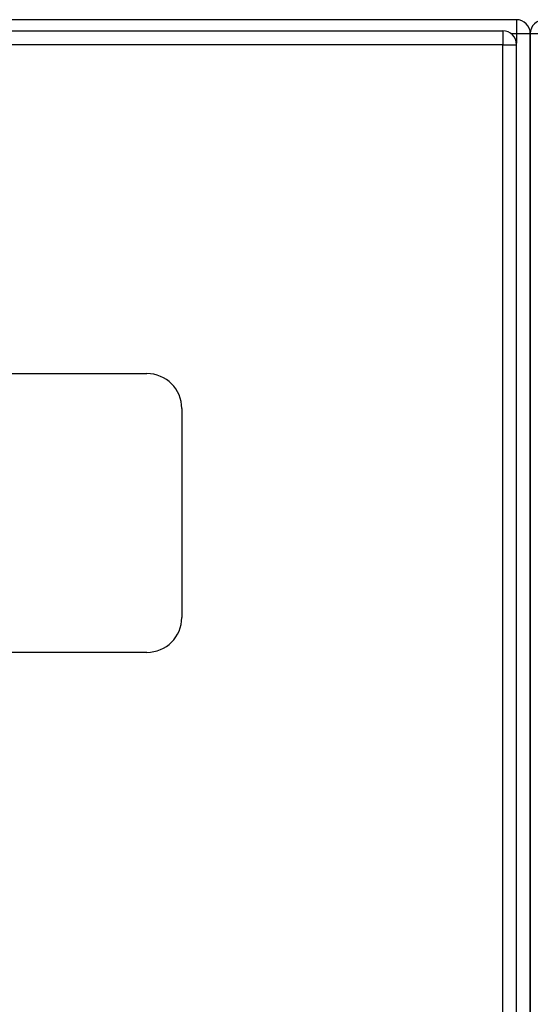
# Model space of a CAD drawing. Header units: inches. Extents: x 19 to 446, y 48 to 210.
# Tile 128 of 256: x 185.8 to 189.46, y 133.75 to 140.81. Entities that reach past the tile are written whole.
import ezdxf

# ---------------------------------------------------------------- set-up
doc = ezdxf.new("R2010")
doc.units = ezdxf.units.IN
doc.header["$MEASUREMENT"] = 0
doc.layers.add('Visible Edges(ANSI)', color=7, linetype='Continuous', lineweight=25)
doc.layers.add('Visible Tangent Edges(ANSI)', color=7, linetype='Continuous', lineweight=25)

msp = doc.modelspace()

# ---------------------------------------------------------------- linework, layer by layer
at = {"layer": 'Visible Edges(ANSI)'}
for p, q in [((189.3659, 140.8106), (147.5639, 140.8106)), ((147.6624, 140.7303), (189.2674, 140.7303)), ((189.4649, 139.9366), (189.4649, 140.7116)), ((189.4649, 140.7116), (189.4649, 139.9366)), ((189.3664, 110.9113), (189.3664, 140.6313)), ((189.4649, 139.9366), (189.4649, 111.6847)), ((189.4649, 111.6847), (189.4649, 139.9366)), ((183.7149, 138.2713), (186.7149, 138.2713)), ((186.9649, 138.0213), (186.9649, 136.5213)), ((186.7149, 136.2713), (183.7149, 136.2713))]:
    msp.add_line(p, q, dxfattribs=at)
for centre, radius, start, end in [((189.3659, 140.7116), 0.099, 0, 90), ((189.5639, 140.7116), 0.099, 90, 180), ((189.2674, 140.6313), 0.099, 0, 90), ((186.7149, 138.0213), 0.25, 0, 90), ((186.7149, 136.5213), 0.25, 270, 0)]:
    msp.add_arc(centre, radius, start, end, dxfattribs=at)
at = {"layer": 'Visible Tangent Edges(ANSI)'}
for p, q in [((189.3659, 140.8106), (189.3659, 140.7116)), ((189.2674, 140.7303), (189.2674, 140.6313)), ((189.3252, 140.7116), (189.3659, 140.7116)), ((189.3659, 140.7116), (189.4649, 140.7116)), ((189.3659, 140.7116), (189.3659, 140.6412)), ((189.4649, 140.7116), (189.5639, 140.7116)), ((189.2674, 140.6313), (147.6624, 140.6313)), ((189.2674, 140.6313), (189.3664, 140.6313)), ((189.2674, 110.9113), (189.2674, 140.6313))]:
    msp.add_line(p, q, dxfattribs=at)

doc.saveas('drawing.dxf')
